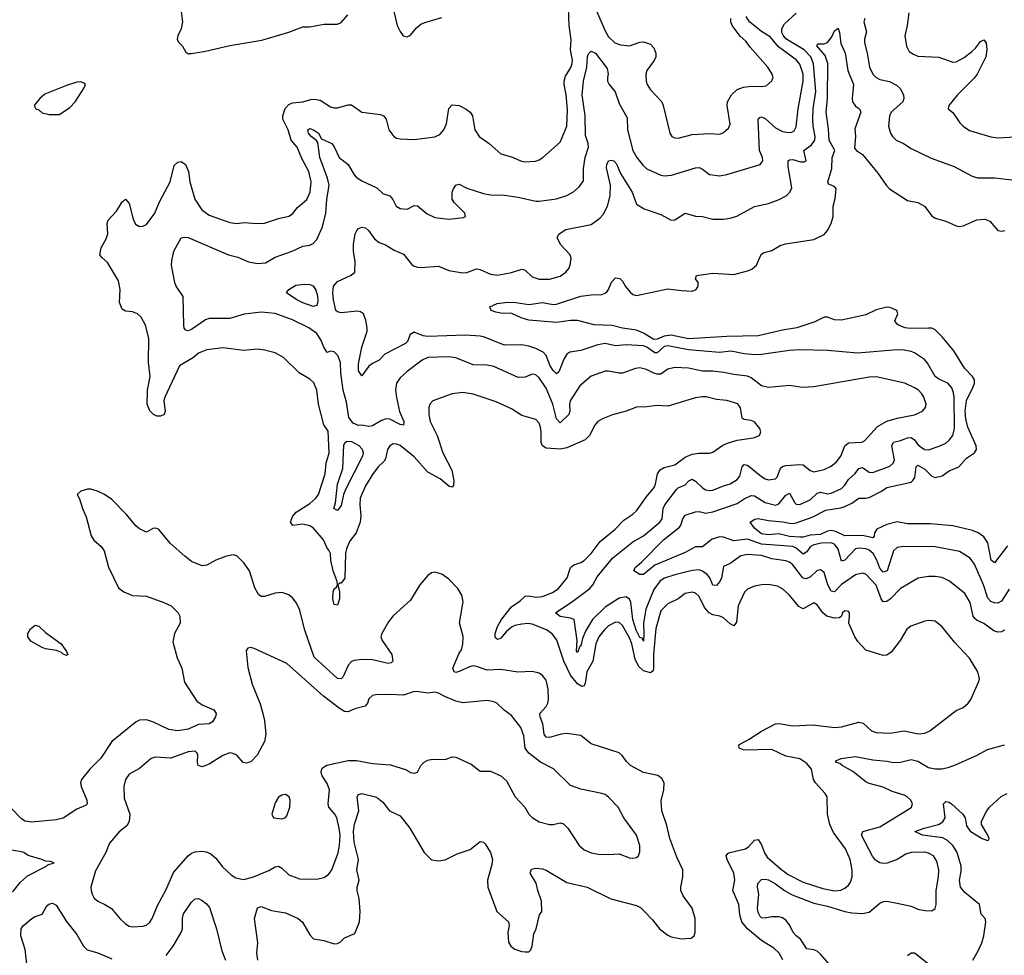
# Model space of a CAD drawing. Header units: inches. Extents: x 1552611 to 1694776, y 811966 to 917215.
# Tile 193 of 256: x 1590181 to 1595847, y 873138 to 878523. Entities that reach past the tile are written whole.
import ezdxf

# ---------------------------------------------------------------- set-up
doc = ezdxf.new("R2010")
doc.units = ezdxf.units.IN
doc.header["$MEASUREMENT"] = 0
doc.layers.add('B5897', color=7, linetype='Continuous')

msp = doc.modelspace()

# ---------------------------------------------------------------- linework, layer by layer
at = {"layer": 'B5897', "color": 5}
for points, elevation in [([(1594572.3, 873112.3), (1594550.6, 873150.6), (1594519.7, 873179.7), (1594450, 873222.6), (1594369.7, 873289.7), (1594336.6, 873330), (1594324.3, 873370), (1594319.2, 873430), (1594283.7, 873510), (1594295.9, 873570), (1594290.7, 873610), (1594251.2, 873690), (1594247, 873710), (1594255.3, 873724.7), (1594266.6, 873730), (1594357.3, 873750), (1594376.4, 873763.6), (1594410, 873801.3), (1594430, 873805.2), (1594450, 873772.9), (1594467.1, 873727.1), (1594483, 873703), (1594556.7, 873636.7), (1594602.8, 873602.8), (1594690, 873559.3), (1594802.6, 873522.6), (1594870, 873508.4), (1594906.7, 873513.3), (1594930, 873523.8), (1594950, 873541.5), (1594961.1, 873558.9), (1594970.6, 873590), (1594971.3, 873628.7), (1594960.2, 873690), (1594932.7, 873750), (1594864.5, 873844.5), (1594843.8, 873890), (1594829.3, 873950), (1594827.7, 874050), (1594816.4, 874070), (1594760.6, 874130), (1594749.8, 874150), (1594737.1, 874210), (1594710, 874242.8), (1594670, 874267.9), (1594590, 874285), (1594510, 874322.9), (1594350, 874319.2), (1594322, 874330), (1594318.4, 874350), (1594378.4, 874381.6), (1594450, 874428.2), (1594530, 874470.2), (1594550, 874472.6), (1594630, 874457.9), (1594744.7, 874464.7), (1594870, 874449.2), (1594910, 874453.6), (1595010, 874479), (1595034.4, 874474.4), (1595082, 874430), (1595110, 874419.7), (1595190, 874415.5), (1595270, 874430.2), (1595353.2, 874413.2), (1595390, 874417.1), (1595419.1, 874430), (1595570, 874547.7), (1595610, 874564), (1595639.5, 874590), (1595653.6, 874610), (1595699.3, 874710), (1595703.7, 874730), (1595695.1, 874770), (1595647.4, 874847.4), (1595560.4, 874940.4), (1595490, 875027.6), (1595450, 875060.9), (1595410, 875065.1), (1595390, 875061.7), (1595308.2, 875031.8), (1595285.7, 875014.3), (1595247.2, 874950), (1595196.5, 874883.5), (1595170, 874864.8), (1595150, 874863.5), (1595050, 874894.7), (1595003.2, 874943.2), (1594985.8, 874970), (1594952.5, 875050), (1594956.2, 875090), (1594955.2, 875110), (1594950, 875117.2), (1594930, 875120.4), (1594915.3, 875110), (1594910.3, 875089.7), (1594899.3, 875080.7), (1594870, 875078.3), (1594824.8, 875090), (1594802.9, 875110), (1594770, 875154.8), (1594750, 875167.4), (1594690, 875132.9), (1594677.2, 875137.2), (1594664.9, 875144.9), (1594610.8, 875210.8), (1594570, 875247.9), (1594541.9, 875261.9), (1594490, 875271.7), (1594449.2, 875270.8), (1594410, 875263.1), (1594370, 875246.2), (1594351.4, 875228.6), (1594314.8, 875150), (1594304.8, 875055.2), (1594290, 875034.8), (1594270, 875045.2), (1594230, 875080.2), (1594210, 875089.9), (1594170, 875096.6), (1594148.3, 875108.3), (1594120.7, 875140.7), (1594090, 875202.7), (1594070, 875222.5), (1594050, 875227.3), (1594010, 875220.2), (1593970, 875189.9), (1593910, 875161.6), (1593870, 875119.7), (1593841.6, 875018.4), (1593827.6, 874870), (1593828.2, 874791.8), (1593825.5, 874774.5), (1593810, 874763.2), (1593770, 874775.3), (1593741.5, 874801.5), (1593722.3, 874842.3), (1593703.1, 874930), (1593690, 874965.2), (1593650, 875036.8), (1593630, 875052.7), (1593610, 875054.5), (1593570, 875033.4), (1593545.1, 875010), (1593514.1, 874970), (1593496, 874930), (1593479.6, 874830), (1593444.2, 874770), (1593435.7, 874704.3), (1593430, 874689.8), (1593414.7, 874685.3), (1593390, 874700.2), (1593350, 874749.4), (1593312.5, 874830), (1593272.1, 874952.1), (1593247.1, 874987.1), (1593211.8, 875011.8), (1593130, 875043.3), (1593107.4, 875047.4), (1593070, 875044.5), (1593030, 875036.1), (1593010, 875026.4), (1592980.1, 874999.9), (1592950, 874963.9), (1592930, 874956), (1592922.3, 874962.3), (1592917, 874970), (1592917.4, 874990), (1592930.9, 875030), (1592953.6, 875070), (1593010, 875142.7), (1593061.4, 875178.6), (1593090, 875204.9), (1593110, 875206.2), (1593150, 875198.4), (1593190, 875203.9), (1593250, 875228.8), (1593282, 875250), (1593330.8, 875310), (1593350, 875370.3), (1593370, 875385.5), (1593410, 875398.8), (1593430, 875411.1), (1593470, 875451.2), (1593520.4, 875519.6), (1593606.6, 875590), (1593658, 875642), (1593710, 875676.9), (1593730, 875696.1), (1593785.1, 875774.9), (1593831.5, 875830), (1593840.2, 875850), (1593851.2, 875910), (1593867.2, 875932.8), (1593890, 875946.2), (1593950, 875961.2), (1594010, 876004.5), (1594050, 876022.6), (1594088.6, 876028.6), (1594150, 876027.7), (1594170, 876032.9), (1594226.6, 876073.4), (1594254, 876086), (1594310, 876102.2), (1594403.3, 876116.7), (1594437.2, 876130), (1594446, 876150), (1594439.5, 876170), (1594408.7, 876208.7), (1594390, 876216.2), (1594350, 876220.9), (1594337.4, 876230), (1594329.1, 876289.1), (1594312.6, 876312.6), (1594250, 876331.6), (1594190, 876337.1), (1594131.5, 876351.5), (1594110, 876352.8), (1594070, 876346), (1593910, 876297.7), (1593850, 876301.7), (1593790, 876294.3), (1593730, 876293.7), (1593670, 876269.7), (1593591.2, 876248.8), (1593534, 876226), (1593508, 876210), (1593490, 876189.6), (1593460.2, 876130), (1593434.4, 876105.6), (1593330, 876058.1), (1593290, 876051), (1593210, 876056.6), (1593189.6, 876069.6), (1593182.4, 876090), (1593182.1, 876150), (1593177.6, 876177.6), (1593170, 876200.7), (1593150, 876222), (1593070, 876243.9), (1593010, 876283.5), (1592922.7, 876322.7), (1592790, 876367.6), (1592730, 876377.8), (1592670.2, 876369.8), (1592558, 876330), (1592541.1, 876310), (1592535.2, 876290), (1592534.7, 876250), (1592542.9, 876210), (1592583.5, 876130), (1592615, 876030), (1592666.8, 875930), (1592678.4, 875870), (1592677.5, 875842.5), (1592670, 875831.8), (1592650, 875837.6), (1592600.1, 875880.1), (1592530, 875919.6), (1592450, 876006.2), (1592370, 876071.3), (1592350, 876080.7), (1592330, 876081.8), (1592310, 876070.9), (1592296.8, 876050), (1592285.4, 875994.6), (1592278.7, 875981.3), (1592242.8, 875950), (1592210, 875905.7), (1592170, 875839.8), (1592140.5, 875770), (1592138.2, 875730), (1592144.4, 875670), (1592139.1, 875630), (1592116.3, 875570), (1592079.5, 875520.5), (1592061.9, 875478.1), (1592055, 875450), (1592051.3, 875308.7), (1592030, 875280.7), (1592020.4, 875279.6), (1592010.8, 875270), (1592020.2, 875230), (1592021.3, 875190), (1592010, 875152.7), (1591990, 875157.2), (1591983.5, 875190), (1591983.8, 875230), (1591990, 875247.7), (1592002.9, 875257.1), (1592009.5, 875270), (1592008.2, 875290), (1591985.3, 875350), (1591971.2, 875410), (1591968.9, 875450), (1591960.4, 875470), (1591950, 875481.7), (1591928.4, 875530), (1591870, 875597.5), (1591849.9, 875609.9), (1591810, 875618.6), (1591752.1, 875612.1), (1591739.8, 875630), (1591750, 875662.6), (1591770.8, 875689.2), (1591850, 875738), (1591884.7, 875770), (1591899.6, 875790), (1591938.8, 875910), (1591944.9, 875970), (1591961.3, 876030), (1591954.9, 876154.9), (1591930, 876192), (1591899.2, 876310), (1591890.6, 876390.6), (1591872.5, 876432.5), (1591850, 876453.5), (1591789.6, 876490), (1591699.1, 876579.1), (1591650, 876606.2), (1591590, 876621.7), (1591550, 876626), (1591470, 876618.5), (1591350, 876634.2), (1591257.7, 876622.3), (1591210, 876603.1), (1591180.6, 876579.4), (1591099.7, 876530), (1591015.3, 876350), (1591010.1, 876330), (1591017.3, 876270), (1591011.8, 876250), (1590990, 876240.3), (1590970, 876241.2), (1590950, 876250.9), (1590930, 876271.2), (1590915, 876310), (1590916, 876390), (1590931.6, 876470), (1590921.9, 876550), (1590923.1, 876690), (1590904.9, 876764.9), (1590879.6, 876810), (1590858, 876830), (1590830, 876841.1), (1590790, 876846.3), (1590770, 876857), (1590754.8, 876894.8), (1590758.8, 876970), (1590750, 877019.3), (1590686.2, 877126.2), (1590654.1, 877154.1), (1590642.6, 877170), (1590648.7, 877210), (1590678.7, 877261.3), (1590687.9, 877290), (1590683.7, 877350), (1590689.8, 877370), (1590738.5, 877421.5), (1590770, 877474.9), (1590790, 877490.4), (1590810, 877465.5), (1590834.1, 877374.1), (1590846.1, 877346.1), (1590870, 877332.9), (1590890, 877334.2), (1590910, 877344.3), (1590957.5, 877410), (1590984.5, 877475.5), (1591045.7, 877590), (1591070, 877683), (1591090, 877703.6), (1591110, 877707.6), (1591134.2, 877690), (1591152.9, 877650), (1591159.6, 877590), (1591187.6, 877490), (1591229.4, 877429.4), (1591270, 877398.4), (1591390, 877355.8), (1591429.8, 877350.2), (1591470, 877354.9), (1591550, 877349), (1591590, 877352.8), (1591670, 877378.5), (1591730, 877391.6), (1591750, 877405.2), (1591778.4, 877441.6), (1591832.1, 877487.9), (1591851.9, 877530), (1591858.3, 877590), (1591845, 877650), (1591803.7, 877723.7), (1591777.5, 877790), (1591743.7, 877830), (1591726.2, 877890), (1591695.3, 877950), (1591694.4, 877970), (1591708.7, 878011.3), (1591730, 878035.7), (1591750, 878044.6), (1591810, 878050.2), (1591856, 878064), (1591874.6, 878065.4), (1591910, 878059.2), (1591970, 878022.2), (1591990, 878015.6), (1592010, 878015.9), (1592070, 878032.6), (1592090, 878032.6), (1592150, 877990.9), (1592257.5, 877977.5), (1592274.4, 877970), (1592290.2, 877950.2), (1592304.6, 877890), (1592333.7, 877850), (1592350, 877840.7), (1592370, 877837.2), (1592450, 877833.2), (1592570, 877849.2), (1592597.7, 877862.3), (1592621.1, 877890), (1592637.3, 877922.7), (1592650, 878012.7), (1592670, 878032.9), (1592710, 878028.3), (1592750, 878008.4), (1592773, 877990), (1592786.4, 877970), (1592800.2, 877890), (1592824.6, 877850), (1592881.6, 877810), (1592950, 877750.4), (1593010, 877734.3), (1593068.5, 877708.5), (1593090, 877704.4), (1593148.8, 877708.8), (1593170, 877716.5), (1593191.6, 877730), (1593290, 877818.7), (1593329.8, 877910), (1593333.1, 878006.9), (1593325, 878090), (1593313.5, 878150), (1593314.3, 878170), (1593322.3, 878197.7), (1593352.6, 878247.4), (1593359.9, 878270), (1593361.5, 878290), (1593351.3, 878350), (1593353.6, 878406.4), (1593341.8, 878490), (1593339.1, 878590)], 880), ([(1592324.9, 878610), (1592353.7, 878490), (1592370, 878454.8), (1592387.7, 878430), (1592410, 878424.9), (1592430, 878434.8), (1592463.9, 878476.1), (1592490, 878496.5), (1592512.9, 878507.1), (1592610, 878534.9)], 920), ([(1595847.6, 875010), (1595830, 874999.4), (1595810, 874998.7), (1595786, 875006), (1595730, 875047.1), (1595690, 875065.8), (1595676.8, 875076.8), (1595667.5, 875090), (1595650, 875167.8), (1595620, 875220), (1595532.1, 875292.1), (1595490, 875311.9), (1595450, 875318.4), (1595410, 875318.4), (1595352, 875308), (1595250, 875249.8), (1595192.1, 875190), (1595170, 875174), (1595150, 875172.3), (1595138.6, 875190), (1595110, 875268.3), (1595050, 875330.8), (1595030, 875337), (1594990, 875328.4), (1594910, 875272.6), (1594869, 875230), (1594850, 875233.5), (1594831.9, 875270), (1594810, 875340.5), (1594790, 875355.6), (1594770, 875353.3), (1594730, 875314.1), (1594705, 875305), (1594690, 875308.7), (1594679.3, 875319.3), (1594630, 875385), (1594610, 875401.5), (1594590, 875409.2), (1594510, 875419.6), (1594450, 875439.3), (1594370, 875444.7), (1594330, 875436.5), (1594270, 875392.4), (1594230, 875376.2), (1594219.9, 875310), (1594210, 875289.8), (1594190, 875266.8), (1594170, 875268), (1594152.5, 875310), (1594136.9, 875330), (1594110, 875349.4), (1594090, 875355.7), (1594050, 875352.5), (1593951.8, 875328.2), (1593892.3, 875307.7), (1593866.9, 875293.1), (1593830, 875242.8), (1593783.4, 875130), (1593770.4, 875050), (1593773.2, 874986.8), (1593770, 874946.6), (1593762.3, 874962.3), (1593750, 874967.4), (1593728.2, 875010), (1593708.5, 875070), (1593698.1, 875170), (1593690, 875188.6), (1593670, 875200.7), (1593630, 875192.8), (1593550, 875141.9), (1593477.7, 875070), (1593436, 875004), (1593419.1, 874960.9), (1593410, 874919.3), (1593404.1, 874915.9), (1593390, 874881.3), (1593384.8, 874890), (1593388.4, 874950), (1593371.6, 875070), (1593350, 875078.3), (1593290, 875087.8), (1593264.5, 875110), (1593364, 875176), (1593462.5, 875250), (1593479.1, 875270), (1593503.6, 875316.4), (1593593.9, 875426.1), (1593710, 875516.8), (1593770, 875552.4), (1593864.9, 875630), (1593877.9, 875650), (1593884.4, 875710), (1593893.6, 875730), (1593960.4, 875819.6), (1593970, 875828.1), (1594010, 875844.9), (1594031.8, 875868.2), (1594050, 875878.6), (1594070, 875867.6), (1594110, 875829.4), (1594130, 875817.8), (1594150, 875812.6), (1594170, 875814.3), (1594230, 875840.1), (1594270, 875851.1), (1594310, 875877.4), (1594325.2, 875894.8), (1594337.7, 875950), (1594350, 875963.5), (1594370, 875959.5), (1594450, 875894.5), (1594470, 875881.2), (1594490, 875875.5), (1594530, 875879.6), (1594539.2, 875890), (1594559.2, 875940.8), (1594570, 875951.6), (1594590, 875957.2), (1594670, 875963), (1594690, 875960.6), (1594730, 875927.4), (1594750, 875921.3), (1594810, 875933.2), (1594850, 875952.4), (1594881.7, 875978.3), (1594906.4, 876010), (1594929, 876070), (1594950, 876087.7), (1595027.9, 876092.1), (1595041.8, 876098.2), (1595117.6, 876182.4), (1595170, 876212.6), (1595230, 876230.2), (1595330, 876249), (1595376.2, 876270), (1595393, 876290), (1595396.9, 876310), (1595384.4, 876350), (1595372.1, 876370), (1595352.6, 876390), (1595330, 876404.4), (1595275.1, 876430), (1595110, 876466.6), (1595070, 876465.2), (1594750, 876409.8), (1594686.5, 876406.5), (1594610, 876417.7), (1594490, 876406.2), (1594450, 876416.2), (1594390, 876461.7), (1594370, 876470.6), (1594290, 876480.3), (1594232.7, 876492.7), (1594170, 876500.9), (1594110, 876500.5), (1594030, 876516.7), (1593950, 876520.9), (1593910, 876510.6), (1593870, 876483.7), (1593850, 876482.2), (1593830, 876487.6), (1593787.6, 876510), (1593750, 876519.4), (1593724.4, 876515.6), (1593650, 876488.8), (1593630, 876487.9), (1593570, 876500.7), (1593550, 876500.3), (1593470, 876471.1), (1593403.5, 876416.5), (1593349.2, 876330), (1593345.4, 876310), (1593347.5, 876270), (1593341.1, 876250), (1593290, 876203.1), (1593270, 876225.1), (1593248.4, 876310), (1593210, 876401.6), (1593170, 876462.3), (1593150, 876478.2), (1593130, 876482.7), (1593090, 876465.1), (1593050, 876464.1), (1592910, 876527.2), (1592870, 876535), (1592790, 876536.2), (1592690, 876577), (1592650, 876581.8), (1592530, 876578), (1592496.3, 876563.7), (1592410, 876498.5), (1592370, 876462.6), (1592349.6, 876430.4), (1592343.7, 876390), (1592348.6, 876348.6), (1592367.2, 876267.2), (1592391.1, 876210), (1592390.2, 876189.8), (1592370, 876192.4), (1592310, 876223.4), (1592290, 876225.4), (1592263, 876217), (1592210, 876185.8), (1592190, 876181.8), (1592150, 876189), (1592130, 876186.4), (1592100.6, 876200.6), (1592073.8, 876233.8), (1592062.2, 876322.2), (1592041.4, 876390), (1592028.7, 876490), (1592026.1, 876550), (1592011.5, 876590), (1591990, 876611.5), (1591970, 876615.1), (1591950, 876607.8), (1591930, 876637.6), (1591915.7, 876675.7), (1591890, 876716.1), (1591844.7, 876750), (1591750, 876795.2), (1591650, 876831.1), (1591570, 876839.2), (1591471.6, 876828.4), (1591390, 876803.8), (1591270, 876803.1), (1591250, 876795.4), (1591170, 876740.7), (1591150, 876732.4), (1591136.6, 876736.6), (1591127.6, 876747.6), (1591125.1, 876765.1), (1591120.9, 876930), (1591081, 876990), (1591073.1, 877010), (1591055.1, 877110), (1591056, 877136), (1591067.6, 877190), (1591110, 877267.3), (1591128.1, 877271.9), (1591150, 877270.2), (1591383, 877170), (1591435.5, 877155.5), (1591498, 877130), (1591550, 877119.8), (1591596, 877124), (1591650, 877156.9), (1591748.6, 877191.4), (1591810, 877220.3), (1591850, 877225.5), (1591870, 877235.6), (1591890, 877258), (1591923.2, 877330), (1591942, 877410), (1591947.5, 877487.5), (1591960.7, 877570), (1591952.7, 877610), (1591907.6, 877730), (1591896.6, 877816.6), (1591888.6, 877828.6), (1591857.8, 877850), (1591842.4, 877870), (1591838.7, 877890), (1591850, 877897.3), (1591871.7, 877890), (1591900.2, 877870), (1591917.3, 877837.3), (1591976.8, 877810), (1591991, 877791), (1592018.6, 877730), (1592071, 877690), (1592104.8, 877630), (1592117.2, 877617.2), (1592150, 877595.3), (1592235.5, 877555.5), (1592270, 877523), (1592311, 877510), (1592328.6, 877488.6), (1592346.7, 877450), (1592370, 877436.9), (1592410, 877432.2), (1592450, 877453), (1592470, 877452.4), (1592525.4, 877405.4), (1592570, 877385.2), (1592650, 877374.6), (1592735.4, 877384.6), (1592745.2, 877390), (1592741.6, 877410), (1592680.9, 877470), (1592669.6, 877490), (1592669.7, 877530), (1592677.6, 877550), (1592690, 877570.7), (1592710, 877577.1), (1592754.2, 877554.2), (1592850, 877522.4), (1592890, 877515), (1592970, 877512.2), (1593050, 877500.7), (1593150, 877478.6), (1593170, 877477.7), (1593270, 877491.5), (1593330, 877510.3), (1593367, 877533), (1593399.6, 877560.4), (1593424.9, 877595.1), (1593425.9, 877665.9), (1593435.2, 877730), (1593454, 877790), (1593452.5, 877810), (1593436.6, 877856.6), (1593434.1, 877970), (1593418.5, 878090), (1593425.3, 878170), (1593443.7, 878250), (1593448.3, 878311.7), (1593453.7, 878326.3), (1593470, 878341.1), (1593493.6, 878330), (1593561.7, 878241.7), (1593568.1, 878211.9), (1593562.6, 878190), (1593564.1, 878170), (1593573.4, 878150), (1593607.7, 878107.7), (1593630, 878040.3), (1593677.2, 877957.2), (1593679, 877890), (1593708.2, 877770), (1593731.3, 877730), (1593766.2, 877686.2), (1593790, 877664.9), (1593870, 877627.4), (1593890, 877623.6), (1593931.8, 877628.2), (1594070, 877670.2), (1594090, 877671.6), (1594110, 877662.4), (1594151.3, 877631.3), (1594210, 877623.9), (1594250, 877631.2), (1594441.6, 877690), (1594457.2, 877710), (1594455.8, 877730), (1594437.3, 877770), (1594431.2, 877948.8), (1594440.4, 877959.6), (1594450, 877963.7), (1594470, 877954.4), (1594530, 877900.5), (1594570, 877879.8), (1594606.7, 877873.3), (1594624.5, 877875.5), (1594636.8, 877883.2), (1594650, 877905.5), (1594659.7, 878010), (1594689.9, 878170), (1594688.9, 878210), (1594670, 878266.4), (1594650, 878291.1), (1594547.5, 878367.5), (1594501.5, 878421.5), (1594450, 878455.3), (1594380.4, 878510), (1594362.3, 878542.3)], 860), ([(1591110.4, 878570.4), (1591117.3, 878510), (1591110.6, 878470), (1591090.8, 878430), (1591086.8, 878410), (1591094.4, 878394.4), (1591118, 878370), (1591136.3, 878336.3), (1591148.5, 878328.5), (1591170, 878328.5), (1591250, 878341.1), (1591390, 878375.3), (1591574.4, 878405.6), (1591730, 878450.3), (1591810, 878481.1), (1591850, 878481.5), (1591930, 878496.5), (1592010, 878497.1), (1592030, 878507.7), (1592068.1, 878551.9)], 920), ([(1595874.4, 875245.6), (1595830, 875175.8), (1595810, 875164.7), (1595790, 875165.9), (1595770, 875174.5), (1595752.6, 875192.6), (1595726.6, 875270), (1595675.4, 875390), (1595650, 875423.8), (1595590, 875462.9), (1595450, 875489), (1595269.2, 875490.8), (1595230, 875484.4), (1595210, 875465.1), (1595173.4, 875350), (1595150, 875343.7), (1595130, 875366.5), (1595112.8, 875412.8), (1595091.4, 875451.4), (1595070, 875469.9), (1595050, 875477.6), (1595010, 875482.2), (1594990, 875478.3), (1594930, 875412.9), (1594910, 875407.3), (1594890, 875475.5), (1594870, 875504.5), (1594850, 875512.1), (1594794, 875510), (1594750, 875499.7), (1594730, 875488.7), (1594710, 875460.3), (1594690, 875446), (1594650, 875480.4), (1594630, 875491.7), (1594450, 875503.8), (1594370, 875533.1), (1594290, 875523.6), (1594230, 875545.2), (1594210, 875546.7), (1594166.1, 875533.9), (1594110, 875488.7), (1594070, 875488), (1594010, 875455.9), (1593836.3, 875383.7), (1593770, 875329), (1593750, 875329.8), (1593715.6, 875350), (1593721.7, 875370), (1593759.8, 875400.2), (1593886.1, 875530), (1593977.7, 875602.3), (1593986.1, 875613.9), (1593996.5, 875650), (1594010, 875671), (1594070, 875690.2), (1594090, 875692.5), (1594130, 875683.6), (1594170, 875691), (1594310, 875738.9), (1594350, 875765.7), (1594390, 875784.8), (1594410, 875782), (1594470, 875743.4), (1594530, 875729.5), (1594550, 875736.8), (1594590, 875785.8), (1594610, 875797.7), (1594641.9, 875741.9), (1594650, 875734.6), (1594670, 875733.4), (1594730, 875759.5), (1594770, 875797.9), (1594790, 875803.6), (1594830, 875794.1), (1594850, 875797.8), (1594910, 875825.1), (1594930, 875844.2), (1594950, 875875.9), (1594988.2, 875911.8), (1595010, 875940.2), (1595030, 875946.2), (1595070, 875918.3), (1595090, 875916.3), (1595187.6, 875952.4), (1595206.8, 875970), (1595215, 875990), (1595200.4, 876070), (1595210, 876090.9), (1595250, 876100.6), (1595290, 876116.9), (1595310, 876118.1), (1595330, 876104.8), (1595350, 876077.4), (1595370, 876059.8), (1595390, 876048.7), (1595410, 876047.7), (1595472.4, 876067.6), (1595510, 876086), (1595530, 876102), (1595549.8, 876130), (1595559.9, 876170), (1595558.3, 876350), (1595555.4, 876375.4), (1595544.2, 876404.2), (1595522, 876430), (1595470, 876454.2), (1595449.6, 876469.6), (1595405.7, 876545.7), (1595387.9, 876567.9), (1595330, 876605), (1595310, 876613.6), (1595270, 876621), (1595230, 876622.7), (1595002.7, 876602.7), (1594830, 876619.9), (1594670, 876623.5), (1594610, 876619.9), (1594450, 876595.4), (1594413.8, 876593.8), (1594350, 876600.1), (1594274.7, 876614.7), (1594207.4, 876607.4), (1594030, 876622.1), (1593910, 876645), (1593890, 876641.4), (1593850, 876605), (1593835.1, 876604.9), (1593790, 876637.9), (1593770, 876645.6), (1593670, 876651.4), (1593610, 876645.5), (1593550, 876659.2), (1593508.5, 876651.5), (1593410, 876618.3), (1593347.1, 876610), (1593330, 876597), (1593312, 876570), (1593283.9, 876496.1), (1593270, 876484.4), (1593250, 876503.8), (1593233.7, 876530), (1593209.9, 876589.9), (1593192.7, 876610), (1593150, 876631.3), (1593110, 876644), (1593070, 876652.4), (1592970, 876649.9), (1592850, 876697.9), (1592830, 876700.9), (1592747.6, 876707.6), (1592530, 876698.6), (1592502.7, 876702.7), (1592450, 876724.5), (1592428.5, 876711.5), (1592412.1, 876670), (1592400.7, 876659.3), (1592281.5, 876598.5), (1592250, 876563.7), (1592210, 876545.1), (1592190, 876529.6), (1592150, 876473.2), (1592130, 876502), (1592130, 876542), (1592150, 876637.3), (1592179.8, 876730), (1592180.9, 876750), (1592173.3, 876793.3), (1592158.3, 876830), (1592141.6, 876841.6), (1592125, 876845), (1592030, 876836.4), (1592010, 876841.2), (1591999.8, 876850), (1591986.5, 876910), (1591983.2, 876950), (1591986, 876990), (1592010, 877016), (1592087.6, 877052.4), (1592109.5, 877070), (1592111.1, 877128.9), (1592101, 877190), (1592100.9, 877230), (1592112.1, 877290), (1592120.4, 877310), (1592130, 877320.9), (1592150, 877328.9), (1592170, 877324.6), (1592188.5, 877310), (1592222.6, 877262.6), (1592250, 877240.5), (1592286.6, 877226.6), (1592336, 877196), (1592390, 877173.7), (1592435.4, 877115.4), (1592446.4, 877106.4), (1592470, 877098), (1592490, 877095.8), (1592590, 877103.6), (1592650, 877080.2), (1592730, 877065.4), (1592753, 877067), (1592810, 877088.9), (1592830, 877084.9), (1592890, 877059), (1592930, 877052.6), (1593010, 877068.3), (1593070, 877086.2), (1593090, 877080.8), (1593130, 877043.6), (1593170, 877029.3), (1593230, 877030.2), (1593290, 877046.7), (1593324, 877070), (1593340.4, 877090), (1593348.6, 877110), (1593353.3, 877150), (1593348.4, 877170), (1593292.4, 877230), (1593274.5, 877270), (1593286, 877290), (1593324.5, 877315.5), (1593470, 877345), (1593519.3, 877380.7), (1593539, 877401), (1593562.6, 877450), (1593578.9, 877510), (1593580.2, 877570), (1593558.3, 877670), (1593559.9, 877690), (1593569.9, 877710), (1593585.4, 877714.6), (1593599.1, 877710), (1593614.3, 877694.3), (1593638.1, 877638.1), (1593705.2, 877530), (1593730, 877461.6), (1593774.3, 877434.3), (1593870, 877401.8), (1593930, 877369.2), (1593950, 877370.2), (1594010, 877410.3), (1594070, 877393.1), (1594110, 877390.4), (1594170, 877374), (1594230, 877374), (1594270, 877380.3), (1594308.3, 877391.7), (1594410, 877447.1), (1594490, 877465.5), (1594552.1, 877487.9), (1594591.6, 877508.4), (1594613, 877530), (1594624.2, 877555.8), (1594602.5, 877677.5), (1594603.8, 877710), (1594610, 877716.2), (1594630, 877718.4), (1594674.9, 877705.1), (1594695.2, 877704.8), (1594706, 877710), (1594693.3, 877770), (1594738.2, 877801.8), (1594756.9, 877830), (1594757.8, 877850), (1594746.3, 877910), (1594744.2, 877950), (1594747.2, 878010), (1594762.3, 878110), (1594749.4, 878269.4), (1594733.8, 878310), (1594696, 878350), (1594590, 878413.1), (1594573.4, 878433.4), (1594567.1, 878450), (1594566.3, 878470), (1594581.1, 878498.9), (1594650, 878560.4)], 840), ([(1593498, 878578), (1593550, 878458.9), (1593570, 878425.2), (1593606.3, 878390), (1593638, 878378), (1593690, 878372.7), (1593750, 878393.8), (1593770, 878396.5), (1593810, 878382.8), (1593830, 878360.3), (1593842, 878330), (1593840.7, 878310), (1593831.4, 878288.6), (1593789.2, 878230), (1593783.6, 878210), (1593785.5, 878170), (1593791.7, 878150), (1593810, 878119.3), (1593876, 878050), (1593884.2, 878030), (1593921.3, 877870), (1593933.4, 877850), (1593950, 877842.8), (1593970, 877841.5), (1594050, 877862.3), (1594150, 877867.6), (1594210, 877864.4), (1594230, 877873.4), (1594260.5, 877899.5), (1594270, 877922), (1594251.3, 878030), (1594254.4, 878050), (1594277, 878090), (1594310, 878120.8), (1594346.2, 878133.8), (1594390, 878140.2), (1594450, 878138.4), (1594476.9, 878143.1), (1594510, 878170.7), (1594515.8, 878190), (1594511.5, 878210), (1594485.8, 878250), (1594384.3, 878364.3), (1594358.8, 878398.8), (1594327.6, 878427.6), (1594281.7, 878490), (1594273.2, 878510), (1594272.8, 878530)], 880), ([(1595043.6, 878530), (1595039.2, 878510), (1595053.1, 878453.1), (1595041.6, 878410), (1595041.7, 878390), (1595057.3, 878330), (1595070.8, 878250), (1595089.7, 878209.7), (1595109.2, 878190), (1595130, 878179.4), (1595186.6, 878166.6), (1595226.8, 878146.8), (1595247.6, 878127.6), (1595266, 878090), (1595268.2, 878070), (1595262.8, 878050), (1595196.5, 877990), (1595186.3, 877970), (1595180.2, 877910), (1595191.3, 877870), (1595202.7, 877850), (1595224.6, 877830), (1595266.4, 877810), (1595310, 877781.1), (1595425.2, 877725.2), (1595558.8, 877678.8), (1595662, 877622), (1595693.4, 877613.4), (1595792.5, 877612.5), (1595890, 877602)], 840), ([(1595296.8, 878563.2), (1595288.6, 878490), (1595275.2, 878430), (1595283.6, 878370), (1595300, 878340), (1595323.8, 878323.8), (1595350, 878314), (1595470, 878306.4), (1595550, 878278.3), (1595570, 878279.6), (1595615.2, 878304.8), (1595661, 878339), (1595681.3, 878358.7), (1595710, 878397.6), (1595730, 878408), (1595742, 878390), (1595746.5, 878350), (1595740.8, 878310), (1595690.6, 878209.4), (1595673.7, 878186.3), (1595578.4, 878090), (1595526.8, 878030), (1595524.7, 878010), (1595550, 877988), (1595591.8, 877930), (1595610.4, 877910), (1595646.1, 877886.1), (1595769.2, 877849.2), (1595810, 877843.6), (1595910, 877849.1)], 860), ([(1595865.6, 875494.4), (1595790, 875396.4), (1595772.2, 875412.2), (1595751.6, 875511.6), (1595730, 875547.2), (1595696.9, 875570), (1595663.6, 875583.6), (1595550, 875610.5), (1595421.9, 875621.9), (1595290, 875620.4), (1595230, 875632.8), (1595170, 875616.8), (1595113.8, 875590), (1595099.9, 875570), (1595097.7, 875550), (1595090, 875539.8), (1595030, 875554.2), (1594930, 875552), (1594877.8, 875577.8), (1594850, 875583), (1594830, 875578.3), (1594790, 875559.2), (1594730, 875556.5), (1594690, 875545), (1594670, 875544.1), (1594610, 875548.9), (1594550, 875562.9), (1594490, 875558.4), (1594450, 875563.7), (1594410, 875595.6), (1594385.2, 875630), (1594411.5, 875648.5), (1594430, 875652.8), (1594490, 875640.4), (1594573.3, 875633.3), (1594610, 875624.4), (1594630, 875623), (1594650, 875627.9), (1594740.9, 875659.1), (1594820.8, 875699.2), (1594907.1, 875712.9), (1594930, 875721), (1594970, 875739.6), (1595010, 875769.4), (1595050, 875768.8), (1595070, 875773.8), (1595140.9, 875810), (1595170, 875830.1), (1595310, 875861.9), (1595320.6, 875870), (1595331.7, 875888.3), (1595338.8, 875950), (1595350, 875959.3), (1595390, 875935.4), (1595430, 875896.6), (1595450, 875888.9), (1595490, 875896.8), (1595530, 875926), (1595584.8, 875950), (1595630, 876000.2), (1595676, 876030), (1595686.2, 876050), (1595684.1, 876070), (1595637.5, 876177.5), (1595625.4, 876225.4), (1595621.7, 876270), (1595628.7, 876331.3), (1595668.7, 876410), (1595676.1, 876430), (1595675.2, 876450), (1595664.7, 876470), (1595617.3, 876517.3), (1595556.7, 876616.7), (1595490, 876698.2), (1595450, 876738.7), (1595430, 876746.8), (1595410, 876748.2), (1595305.5, 876745.5), (1595276, 876750), (1595242.6, 876762.6), (1595229.6, 876770), (1595216.2, 876790), (1595234, 876830), (1595227.6, 876850), (1595190, 876867.2), (1595170, 876867.7), (1595110, 876853.3), (1595050, 876824.2), (1594910, 876793), (1594870, 876795.7), (1594830, 876811.2), (1594810, 876811.5), (1594756.6, 876783.4), (1594653, 876750), (1594570, 876736.9), (1594430, 876704), (1594250, 876699.6), (1594030, 876686.8), (1593930, 876707.8), (1593890, 876700.9), (1593850, 876683.5), (1593830, 876683.1), (1593770, 876719.4), (1593730, 876735.2), (1593650, 876747.3), (1593590, 876762.4), (1593486.5, 876766.5), (1593390, 876792.4), (1593350, 876792.4), (1593270, 876779.6), (1593110, 876794.5), (1593066.6, 876806.6), (1593012.7, 876832.7), (1592950, 876834.5), (1592920.4, 876840.4), (1592894, 876850), (1592886, 876870), (1592929.2, 876890), (1592990, 876898.1), (1593036.2, 876896.2), (1593110, 876883.8), (1593190, 876894.4), (1593250, 876883.9), (1593270, 876885.3), (1593410, 876931.9), (1593470, 876940.2), (1593530, 876941.7), (1593550, 876948.5), (1593560.7, 876959.3), (1593570, 876970.7), (1593587.2, 877012.8), (1593610, 877037.6), (1593634, 877034), (1593650, 877018.4), (1593667.3, 876987.3), (1593694, 876954), (1593710, 876941.1), (1593730, 876935.8), (1593910, 876974.7), (1593990, 876963.5), (1594050, 876961.2), (1594073.6, 876970), (1594086, 876990), (1594084.5, 877010), (1594069.3, 877030.7), (1594075.3, 877050), (1594170, 877064.9), (1594290, 877055.6), (1594370, 877076.9), (1594393.1, 877086.9), (1594420.9, 877110), (1594447.7, 877172.3), (1594458.7, 877181.3), (1594510, 877195.5), (1594557, 877223), (1594587, 877233), (1594750, 877258), (1594810, 877286), (1594830, 877310.4), (1594850.7, 877350), (1594862.6, 877390), (1594861.8, 877450), (1594873.5, 877493.5), (1594878.7, 877550), (1594870, 877562), (1594835.8, 877575.8), (1594830.8, 877590), (1594853.9, 877666.1), (1594856.4, 877730), (1594872.5, 877770), (1594838.4, 877830), (1594834.7, 877894.7), (1594821.1, 877990), (1594830.3, 878070), (1594831.4, 878270), (1594816.1, 878316.1), (1594768.2, 878371.8), (1594776.1, 878383.9), (1594810, 878384.8), (1594830, 878391.9), (1594854.8, 878425.2), (1594870, 878458.7), (1594890, 878474.8), (1594898, 878450), (1594905.9, 878385.9), (1594931.3, 878330), (1594946, 878230), (1594979, 878150), (1594971, 878070), (1594974.2, 878050), (1594990, 878024.9), (1595012.7, 878010), (1595021.2, 877990), (1594986.1, 877893.9), (1594990.1, 877849.9), (1594984.3, 877784.3), (1594997.1, 877770), (1595030, 877748), (1595119.3, 877639.3), (1595166.2, 877570), (1595186.7, 877550), (1595290, 877481.8), (1595350, 877471.4), (1595388.2, 877450), (1595430, 877394.9), (1595450, 877380.3), (1595510, 877363.1), (1595570, 877336.5), (1595590, 877332.8), (1595610, 877336.1), (1595689.3, 877370.7), (1595735.3, 877375.3), (1595763.5, 877363.5), (1595810, 877310.4), (1595830, 877305.7), (1595850, 877309.1)], 820), ([(1591550.7, 873110), (1591545.8, 873150), (1591550.6, 873210), (1591531.2, 873350), (1591550, 873411.8), (1591570, 873418.9), (1591630, 873396.3), (1591710, 873383.2), (1591783.1, 873350), (1591808.7, 873328.7), (1591850, 873256.3), (1591872.3, 873232.3), (1591930, 873222.6), (1591990, 873204.6), (1592010, 873206.4), (1592025.7, 873214.3), (1592050, 873238.4), (1592110, 873263.7), (1592135.2, 873330), (1592140.9, 873390), (1592134.9, 873465.1), (1592123, 873510), (1592122.5, 873530), (1592134, 873570), (1592120.5, 873630), (1592130.9, 873690), (1592105.9, 873790), (1592101.2, 873850), (1592107.6, 873892.4), (1592132.6, 873970), (1592122.6, 874050), (1592130, 874063), (1592150, 874068.8), (1592227.3, 874050), (1592242.4, 874042.4), (1592270, 874020.2), (1592309.1, 873970), (1592370, 873940.8), (1592426.4, 873870), (1592508.2, 873730), (1592550, 873686.9), (1592590, 873680.7), (1592630, 873688.1), (1592697.9, 873722.1), (1592773.9, 873746.1), (1592830, 873792.6), (1592850, 873788.2), (1592859.3, 873779.3), (1592890.1, 873730.1), (1592902, 873690), (1592898.6, 873661.4), (1592872.3, 873570), (1592873.8, 873530), (1592927, 873390), (1592993, 873330), (1592998, 873310), (1592990.5, 873270), (1592993.2, 873213.2), (1593007.3, 873190), (1593030, 873173.4), (1593070, 873159.1), (1593090, 873157.3), (1593110, 873158.8), (1593121.2, 873170), (1593129.4, 873190.6), (1593138.6, 873261.4), (1593153.2, 873290), (1593172.7, 873370), (1593186, 873390), (1593183.6, 873450), (1593162.3, 873510), (1593153.4, 873553.4), (1593118.4, 873610), (1593126.2, 873633.8), (1593150, 873639.3), (1593190, 873634.9), (1593210, 873627.2), (1593330, 873556.3), (1593445.5, 873530), (1593582.5, 873462.5), (1593730, 873424.4), (1593752.4, 873412.4), (1593773.4, 873393.4), (1593821.8, 873341.8), (1593862, 873290), (1593910, 873254), (1593930, 873244.7), (1593990, 873233.1), (1594044.4, 873235.6), (1594062, 873250), (1594067.6, 873270), (1594068.8, 873350), (1594050.6, 873410), (1593999.7, 873479.7), (1593985.1, 873510), (1593985.1, 873530), (1593997.4, 873590), (1593996, 873630), (1593962.6, 873702.6), (1593922.8, 873810), (1593904.7, 873884.7), (1593875.6, 873970), (1593872.1, 874027.9), (1593886.9, 874090), (1593889.6, 874130), (1593876.1, 874156.1), (1593853.2, 874173.2), (1593770, 874190.9), (1593695.6, 874230), (1593672.5, 874252.5), (1593648, 874288), (1593630, 874302.6), (1593470, 874356), (1593410, 874403.5), (1593330, 874414.1), (1593296.3, 874410), (1593230, 874391.8), (1593210, 874392.8), (1593198.1, 874410), (1593190.4, 874470.4), (1593176.1, 874510), (1593174, 874530), (1593210, 874569), (1593220.7, 874590), (1593224.4, 874610), (1593221.6, 874670), (1593210, 874720.7), (1593190, 874748), (1593170, 874761), (1593130, 874770.8), (1593047.7, 874767.7), (1592950, 874782.7), (1592870, 874779.8), (1592810, 874800.9), (1592790, 874803.1), (1592770, 874798.8), (1592710, 874770.9), (1592690, 874766.2), (1592681.6, 874770), (1592673.1, 874790), (1592710, 874876.4), (1592723.6, 874896.4), (1592731.6, 874928.4), (1592733.1, 874973.1), (1592711.5, 875051.5), (1592732.5, 875172.5), (1592724.5, 875210), (1592701.7, 875250), (1592650, 875302.6), (1592610, 875331.1), (1592570, 875343), (1592550, 875338.7), (1592530, 875324.5), (1592483.8, 875270), (1592430, 875181.6), (1592330, 875091.5), (1592303.6, 875056.4), (1592264.9, 874990), (1592259.7, 874970), (1592266.5, 874950), (1592322, 874870), (1592328.7, 874830), (1592318.3, 874821.7), (1592302, 874818), (1592210, 874838.2), (1592150, 874839.9), (1592105.5, 874834.5), (1592090, 874828.8), (1592072.9, 874810), (1592040.6, 874739.4), (1592030, 874728.3), (1592010, 874730.8), (1591874.4, 874854.4), (1591822, 875010), (1591790, 875129.5), (1591770, 875169.6), (1591750, 875195.6), (1591730, 875213), (1591690, 875226.6), (1591650, 875223.1), (1591590, 875203.5), (1591570, 875204), (1591554.4, 875214.4), (1591532.9, 875252.9), (1591503.1, 875350), (1591470, 875397.6), (1591430, 875437), (1591410, 875442.9), (1591370, 875435.1), (1591308.7, 875411.3), (1591256.7, 875383.3), (1591230, 875379.3), (1591170, 875405.4), (1591130, 875434.7), (1591048.8, 875508.8), (1590979, 875590), (1590970, 875595.1), (1590950, 875596), (1590910, 875573.2), (1590870, 875593), (1590848.5, 875610), (1590795.9, 875675.9), (1590710, 875762), (1590669.2, 875790), (1590629, 875810), (1590590, 875820.7), (1590570, 875820.9), (1590532, 875810), (1590511.3, 875790), (1590525.5, 875765.5), (1590541.6, 875710), (1590562.3, 875662.3), (1590591.6, 875551.6), (1590607.8, 875527.8), (1590650.2, 875490.2), (1590666.7, 875466.7), (1590691.3, 875371.3), (1590750, 875252.7), (1590779.1, 875230), (1590830, 875208.9), (1590910, 875205.2), (1591010, 875169.1), (1591052.7, 875150), (1591093.4, 875110), (1591102.3, 875090), (1591103.6, 875050), (1591071.4, 874990), (1591061.5, 874941.5), (1591087.7, 874850), (1591114.3, 874790), (1591129.2, 874710), (1591200.1, 874600.1), (1591230, 874579.3), (1591298.4, 874550), (1591310.3, 874530), (1591307.2, 874510), (1591290, 874481.3), (1591270, 874471.1), (1591210, 874466.2), (1591150, 874439.7), (1591090, 874429), (1591038, 874438), (1590950, 874480.5), (1590910, 874493.4), (1590870, 874490.6), (1590850, 874482), (1590710.8, 874369.2), (1590647.8, 874272.2), (1590584.6, 874210), (1590535.8, 874150), (1590530.3, 874130), (1590534.3, 874110), (1590567.6, 874030), (1590568.5, 874010), (1590559.3, 874000.7), (1590510, 873978.4), (1590430, 873926.9), (1590390, 873917.4), (1590250, 873904.4), (1590210, 873909.8), (1590190, 873922.7), (1590130, 873986)], 920), ([(1594842.5, 873082.5), (1594790, 873144), (1594770, 873161.1), (1594750, 873169.9), (1594710, 873174.6), (1594675, 873230), (1594649.6, 873249.6), (1594632.4, 873270), (1594610, 873314), (1594590, 873340.7), (1594570, 873353), (1594550, 873358.4), (1594510, 873360.2), (1594470, 873352.1), (1594450, 873353.5), (1594441.5, 873361.5), (1594430, 873385.1), (1594426.9, 873410), (1594435, 873490), (1594427.4, 873530), (1594429.1, 873550.9), (1594450, 873573.4), (1594470, 873576.3), (1594490, 873571.9), (1594530.1, 873550.1), (1594581.2, 873510), (1594625.3, 873485.3), (1594750, 873438.7), (1594830, 873421.6), (1594930, 873390.6), (1594970, 873382.9), (1595030, 873379), (1595070, 873387), (1595130, 873438.6), (1595151.6, 873448.4), (1595170, 873449.3), (1595230, 873438), (1595310, 873420.2), (1595350, 873403.6), (1595390, 873396.5), (1595430, 873393), (1595450, 873406.8), (1595455.4, 873430), (1595454.3, 873510), (1595469.1, 873590), (1595470.6, 873630), (1595459.3, 873679.3), (1595438.7, 873710), (1595410, 873726.5), (1595390, 873731.2), (1595311.3, 873730), (1595280.3, 873719.7), (1595230.9, 873689.1), (1595171.9, 873668.1), (1595150, 873665.7), (1595130, 873670.5), (1595105.9, 873685.9), (1595088.3, 873708.3), (1595024.8, 873830), (1595032.3, 873850), (1595130, 873876.8), (1595300, 873980), (1595313.3, 873990), (1595319.1, 874010), (1595309.8, 874030), (1595288.4, 874050), (1595270, 874059.2), (1595200.7, 874080.7), (1595150, 874106.5), (1595070, 874127), (1595050, 874136.1), (1594975.1, 874195.1), (1594913.2, 874230), (1594901.2, 874241.2), (1594875.3, 874250), (1594881.2, 874258.8), (1594908, 874270), (1594990, 874282.7), (1595090, 874263.2), (1595170, 874256), (1595210, 874247.3), (1595250, 874249.3), (1595310, 874265.3), (1595350, 874255.1), (1595410, 874219.3), (1595450, 874211.2), (1595488.6, 874211.4), (1595530, 874220.4), (1595565.5, 874234.5), (1595690.7, 874289.3), (1595750, 874321.7), (1595849, 874350)], 860), ([(1595665.1, 873110), (1595696.8, 873163.2), (1595717.4, 873210), (1595729.8, 873250.2), (1595739.8, 873330), (1595736, 873350), (1595714.4, 873374.4), (1595705.1, 873430), (1595619.1, 873499.1), (1595595.7, 873530), (1595589.9, 873570), (1595599.2, 873620.8), (1595598.7, 873650), (1595574.9, 873730), (1595550, 873769.9), (1595519.6, 873799.6), (1595493.9, 873813.9), (1595377, 873830), (1595332, 873850), (1595385.1, 873870), (1595468.7, 873891.3), (1595494.1, 873905.9), (1595506.1, 873930), (1595496.4, 874010), (1595510, 874023.6), (1595530, 874019.3), (1595544, 874010), (1595609, 873950), (1595621.3, 873930), (1595630, 873883.8), (1595650, 873853.1), (1595719.1, 873810), (1595750, 873799.1), (1595757.6, 873802.4), (1595759.5, 873810), (1595752.6, 873830), (1595716.2, 873890), (1595716, 873910), (1595746, 873970), (1595761.2, 873990), (1595828.2, 874051.8), (1595864, 874070)], 840), ([(1590000, 873417.6), (1590010, 873424.9), (1590058.4, 873481.6), (1590071.1, 873488.9), (1590130, 873496.5), (1590147.6, 873510), (1590184, 873556), (1590225.3, 873594.7), (1590335.3, 873650), (1590342, 873658), (1590378, 873670), (1590358, 873678), (1590330, 873679), (1590308, 873690), (1590230, 873712.3), (1590204, 873730), (1590190, 873734), (1590090, 873750.8), (1590043.7, 873763.7), (1590007.2, 873790), (1590000, 873799.7)], 940), ([(1590222.6, 873070), (1590211.2, 873171.2), (1590187.5, 873250), (1590188.4, 873291.6), (1590202, 873310), (1590250, 873349.1), (1590270, 873361.6), (1590310, 873374.8), (1590336.9, 873423.1), (1590348.2, 873431.8), (1590370, 873437.4), (1590390, 873426.5), (1590450, 873331.7), (1590510, 873257.1), (1590547.4, 873190), (1590568.5, 873170), (1590630, 873152.7), (1590710, 873117.6)], 920), ([(1591023.8, 873136.2), (1591063.9, 873190), (1591109.9, 873270.1), (1591117, 873290), (1591118.3, 873350), (1591123.6, 873376.4), (1591170, 873443.1), (1591190, 873463.7), (1591210, 873464.2), (1591230, 873453.1), (1591254.8, 873434.8), (1591272.2, 873412.2), (1591312.3, 873290), (1591343, 873163), (1591365.2, 873110)], 920), ([(1595290, 873137.6), (1595310, 873151.6), (1595330, 873151.8), (1595343.3, 873143.3), (1595470, 873041.6)], 840)]:
    msp.add_lwpolyline(points, dxfattribs=dict(at, elevation=elevation))
for points, elevation in [([(1590530, 878165.2), (1590510, 878162.7), (1590450, 878145.1), (1590324.9, 878095.1), (1590296, 878070), (1590264.7, 878030), (1590274, 878010), (1590290, 878004.7), (1590310, 877987.7), (1590350, 877977.1), (1590410, 877977.1), (1590470, 878017.6), (1590500.7, 878050), (1590552.3, 878130), (1590559, 878150), (1590555.1, 878155.1)], 920), ([(1591870, 876872.1), (1591810, 876893.1), (1591775.6, 876910), (1591716, 876950), (1591729, 876970), (1591770, 876994.3), (1591819.5, 877000.5), (1591850, 876998.6), (1591870, 876991.3), (1591885.7, 876965.7), (1591894.5, 876934.5), (1591897, 876903), (1591890, 876878.5)], 840), ([(1592010, 875698.7), (1591988.6, 875710), (1591997.3, 875742.7), (1592009.1, 875850), (1592039.3, 875940.7), (1592046.7, 876073.3), (1592051.7, 876088.3), (1592063.7, 876096.3), (1592090, 876095.6), (1592132, 876072), (1592151.1, 876051.2), (1592157.1, 876030), (1592153.4, 876010), (1592057.6, 875822.4), (1592044.6, 875790), (1592030, 875726)], 860), ([(1590450, 874863), (1590430, 874871.6), (1590421.4, 874881.4), (1590392.6, 874892.6), (1590330, 874901.9), (1590309.1, 874909.1), (1590245.5, 874945.5), (1590226.9, 874970), (1590228.3, 874990), (1590243.1, 875016.9), (1590270, 875037.7), (1590290, 875032.3), (1590330, 874996.2), (1590419.1, 874930), (1590450, 874886.8), (1590457, 874870)], 880), ([(1591510, 874909.6), (1591494.2, 874905.8), (1591483.7, 874890), (1591493.9, 874793.9), (1591519.2, 874699.2), (1591564.4, 874584.4), (1591580.6, 874530), (1591589.3, 874490), (1591596.9, 874410), (1591590, 874369.3), (1591548, 874290), (1591510, 874252), (1591484, 874244), (1591467.3, 874247.3), (1591429.7, 874289.7), (1591410, 874299.6), (1591390, 874302.4), (1591350, 874288.6), (1591270, 874237.2), (1591230, 874222.7), (1591207.8, 874230), (1591203.1, 874250), (1591206, 874290), (1591202, 874302), (1591190, 874312.6), (1591149.6, 874309.6), (1591050, 874273.3), (1590961.1, 874278.9), (1590938, 874270), (1590870, 874213.3), (1590810, 874179.7), (1590789.1, 874150), (1590780.8, 874110), (1590782, 874042), (1590813.8, 873950), (1590811.3, 873908.7), (1590796.7, 873883.3), (1590752.3, 873847.7), (1590697.3, 873782.7), (1590675.8, 873730), (1590616.7, 873623.3), (1590590.4, 873530.4), (1590592, 873510), (1590597, 873490), (1590610, 873466.4), (1590630, 873448.8), (1590671.2, 873431.2), (1590708.2, 873408.2), (1590756.5, 873350), (1590790, 873318.9), (1590810, 873306.3), (1590830, 873300.9), (1590890, 873305.2), (1590910, 873312), (1590930, 873328.8), (1590942.6, 873350), (1590974.5, 873425.4), (1591023.8, 873516.2), (1591065.9, 873614.1), (1591150, 873710.3), (1591170, 873725.2), (1591190, 873732.6), (1591230, 873738), (1591253.9, 873733.9), (1591281.2, 873721.2), (1591310, 873697), (1591347.7, 873647.7), (1591399, 873599), (1591424, 873584), (1591450, 873577.3), (1591470, 873574.9), (1591526, 873590), (1591614.5, 873625.5), (1591650, 873647.2), (1591670, 873650.2), (1591690, 873640.3), (1591730, 873602), (1591790, 873577.8), (1591890, 873576.2), (1591930, 873586), (1591957.4, 873602.6), (1591977.7, 873630), (1592012.9, 873727.1), (1592021.6, 873770), (1592024.2, 873830), (1592019.6, 873870), (1592004.8, 873930), (1591993.8, 873950), (1591958.9, 873990), (1591955.2, 874010), (1591963.4, 874090), (1591950, 874126.6), (1591921.6, 874170), (1591914.8, 874190), (1591916.8, 874203.2), (1591923.9, 874216.1), (1591948, 874232), (1592070, 874259), (1592118.9, 874258.9), (1592210, 874242.4), (1592315.1, 874235.1), (1592406, 874206), (1592430, 874191), (1592453.2, 874186.8), (1592470, 874192), (1592489.4, 874230.6), (1592509, 874250), (1592530, 874260.5), (1592553.6, 874266.4), (1592630, 874264.2), (1592670, 874279.3), (1592690, 874277.6), (1592777.8, 874237.8), (1592830, 874198.3), (1592890, 874197.3), (1592950.4, 874170), (1592982, 874142), (1593032.7, 874050), (1593086.7, 873990), (1593110.4, 873950), (1593130, 873930.4), (1593170, 873906.3), (1593230, 873891.6), (1593250, 873890.2), (1593290, 873899.6), (1593310, 873894.7), (1593336, 873870), (1593399.5, 873770), (1593430, 873744.2), (1593470, 873727.6), (1593510, 873720.9), (1593570, 873717.4), (1593630, 873721.1), (1593690, 873699.3), (1593710, 873696.3), (1593730, 873700.7), (1593741.2, 873710), (1593750, 873734), (1593749.5, 873770), (1593731.1, 873830), (1593658.3, 873930), (1593625.1, 873990), (1593570, 874047.6), (1593550, 874062.9), (1593530, 874069.6), (1593410, 874094), (1593350, 874115.4), (1593252, 874212), (1593178.7, 874250), (1593110, 874300.5), (1593088.9, 874330), (1593081.3, 874401.3), (1593065.3, 874450), (1593010, 874517.5), (1592968.9, 874548.9), (1592926.6, 874590), (1592910, 874597.7), (1592870, 874604.4), (1592730, 874590.8), (1592690, 874600.9), (1592626.9, 874626.9), (1592590, 874647.3), (1592570, 874652.3), (1592530, 874647), (1592463.9, 874656.1), (1592445.8, 874654.2), (1592390, 874635.1), (1592310, 874638.4), (1592230, 874637.4), (1592210, 874632.8), (1592190, 874614.5), (1592182.4, 874590), (1592168.9, 874571.1), (1592110, 874556.1), (1592070, 874539.3), (1592050, 874541.5), (1592019.5, 874559.5), (1591928.3, 874630), (1591718, 874818), (1591530, 874904.4)], 940), ([(1591710, 874062.7), (1591690, 874059.3), (1591670, 874049), (1591650, 874015.3), (1591631.3, 873950), (1591642, 873930), (1591690, 873922.8), (1591708, 873930), (1591718.6, 873941.4), (1591734.5, 873990), (1591737, 874030), (1591732.3, 874050)], 960)]:
    msp.add_lwpolyline(points, close=True, dxfattribs=dict(at, elevation=elevation))

doc.saveas('drawing.dxf')
